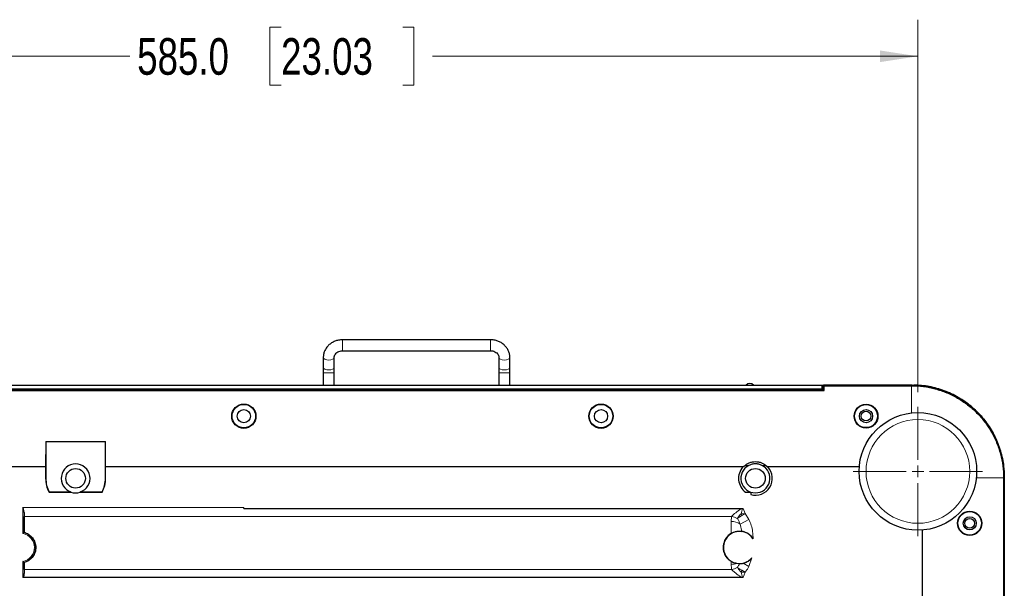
# Model space of a CAD drawing. Header units: millimetres. Extents: x 0 to 1118, y 0 to 864.
# Tile 12 of 117: x 216 to 301, y 306 to 355. Entities that reach past the tile are written whole.
import ezdxf

# ---------------------------------------------------------------- set-up
doc = ezdxf.new("R2010")
doc.units = ezdxf.units.MM
doc.styles.add('SLDTEXTSTYLE0', font='TXT', dxfattribs={"width": 0.75})
doc.dimstyles.new('SLDDIMSTYLE0', dxfattribs={"dimtxt": 3.175, "dimasz": 3.302, "dimexe": 0, "dimexo": 0.0625, "dimgap": 0.79375, "dimtad": 0, "dimtih": 1, "dimtoh": 1, "dimdec": 1, "dimlfac": 5, "dimrnd": 1e-09, "dimzin": 4, "dimdsep": 46, "dimtxsty": 'SLDTEXTSTYLE0', "dimsah": 1, "dimcen": 0.09, "dimadec": 0, "dimazin": 1, "dimtfac": 1, "dimtdec": 1, "dimtofl": 0, "dimtmove": 0, "dimatfit": 3, "dimfxl": 1, "dimfrac": 2, "dimtolj": 1, "dimtzin": 12, "dimarcsym": 0})

# ---------------------------------------------------------------- blocks, each defined once
blk = doc.blocks.new('_D_16')
at = {"color": 7, "linetype": 'Continuous', "lineweight": 0}
for p, q in [((176.967, 322.987), (176.967, 355.313)), ((238.7, 354.658), (237.733, 354.658)), ((237.733, 354.658), (237.733, 349.618)), ((249.257, 354.658), (250.225, 354.658)), ((250.225, 354.658), (250.225, 349.618)), ((293.967, 322.987), (293.967, 355.313)), ((176.967, 352.138), (225.563, 352.138)), ((293.967, 352.138), (251.838, 352.138)), ((237.733, 349.618), (238.7, 349.618)), ((250.225, 349.618), (249.257, 349.618))]:
    blk.add_line(p, q, dxfattribs=at)
at = {"color": 7, "linetype": 'Continuous', "lineweight": 18}
for points in [[(176.967, 352.138), (180.269, 351.63), (180.269, 352.646)], [(293.967, 352.138), (290.665, 352.646), (290.665, 351.63)]]:
    blk.add_solid(points, dxfattribs=at)
at = {"color": 7, "linetype": 'Continuous', "lineweight": 18, "char_height": 3.175, "attachment_point": 1, "style": 'SLDTEXTSTYLE0'}
for s, insert in [('585.0', (226.209, 353.711)), ('23.03', (238.7, 353.711))]:
    blk.add_mtext(s, dxfattribs=dict(at, insert=insert))
blk = doc.blocks.new('SW_CENTERMARKSYMBOL_1')
at = {"color": 0, "linetype": 'Continuous', "lineweight": 18}
for p, q in [((0, 1.016), (0, 5.608)), ((-1.016, 0), (-5.608, 0)), ((0, 0), (-0.508, 0)), ((0, 0), (0, 0.508)), ((0, 0), (0, -0.508)), ((0, 0), (0.508, 0)), ((1.016, 0), (5.608, 0)), ((0, -1.016), (0, -5.608))]:
    blk.add_line(p, q, dxfattribs=at)

msp = doc.modelspace()

# ---------------------------------------------------------------- linework, layer by layer
at = {"color": 7, "linetype": 'Continuous', "lineweight": 25}
for p, q in [((256.8794, 327.5351), (244.0394, 327.5351)), ((244.0394, 326.5826), (256.8794, 326.5826)), ((242.3632, 325.9942), (242.3632, 325.139)), ((243.3157, 325.139), (243.3157, 325.9942)), ((257.6032, 325.9942), (257.6032, 325.139)), ((258.5557, 325.139), (258.5557, 325.9942)), ((242.3632, 325.139), (242.3632, 324.6776)), ((243.3157, 324.6776), (243.3157, 325.139)), ((257.6032, 325.139), (257.6032, 324.6776)), ((258.5557, 324.6776), (258.5557, 325.139)), ((242.3632, 324.6776), (242.3632, 323.6091)), ((243.3157, 323.6091), (243.3157, 324.6776)), ((257.6032, 324.6776), (257.6032, 323.6091)), ((258.5557, 323.6091), (258.5557, 324.6776)), ((215.1049, 323.1466), (285.83, 323.1466)), ((215.164, 323.1916), (285.7692, 323.1916)), ((216.6223, 323.2211), (215.2117, 323.2211)), ((215.2731, 323.2805), (285.6618, 323.2805)), ((215.2786, 323.6091), (285.6562, 323.6091)), ((216.6223, 323.2211), (216.6312, 323.23)), ((216.6223, 323.1916), (216.6223, 323.2211)), ((283.9009, 323.2369), (217.0312, 323.2369)), ((284.3097, 323.2211), (284.3008, 323.23)), ((285.7232, 323.2211), (284.3097, 323.2211)), ((284.3097, 323.2211), (284.3097, 323.1916)), ((285.6618, 323.2805), (285.6562, 323.6091)), ((285.6562, 323.6091), (285.7166, 323.6091)), ((285.6618, 323.2805), (285.7069, 323.2369)), ((285.7232, 323.2211), (285.7069, 323.2369)), ((285.7166, 323.6091), (285.7232, 323.2211)), ((285.7166, 323.6091), (293.3674, 323.6091)), ((285.7692, 323.5091), (285.7709, 323.6057)), ((285.7692, 323.3608), (285.7692, 323.5091)), ((285.7692, 323.3608), (285.7692, 323.2074)), ((285.7692, 323.2074), (285.7692, 323.1916)), ((285.83, 323.1466), (285.7692, 323.2074)), ((285.7709, 323.6057), (285.8274, 323.5491)), ((293.4652, 323.6057), (285.7709, 323.6057)), ((285.83, 323.1466), (285.8274, 323.5491)), ((285.8274, 323.5491), (293.4087, 323.5491)), ((293.3674, 323.6091), (293.3675, 323.6057)), ((218.2814, 318.7024), (218.2674, 316.5044)), ((218.2814, 318.7024), (223.4535, 318.7024)), ((218.2814, 318.7024), (218.2814, 315.5091)), ((223.4674, 316.5044), (223.4535, 318.7024)), ((223.4535, 315.5091), (223.4535, 318.7024)), ((218.2674, 316.5044), (182.0521, 316.5044)), ((218.2674, 316.5044), (218.2674, 315.5091)), ((223.4674, 315.5091), (223.4674, 316.5044)), ((278.7881, 316.5044), (223.4674, 316.5044)), ((279.3005, 316.6356), (278.884, 316.5672)), ((280.8508, 316.5672), (280.4343, 316.6356)), ((288.8828, 316.5044), (280.9468, 316.5044)), ((301.4075, 315.5503), (301.4075, 268.3506)), ((301.464, 315.6069), (301.464, 268.3597)), ((301.4674, 315.6103), (301.4674, 314.4213)), ((218.5602, 314.3105), (218.5687, 314.3244)), ((218.5602, 314.3105), (220.4644, 314.3105)), ((218.5687, 314.3244), (220.4667, 314.3244)), ((220.4644, 314.3105), (220.4667, 314.3244)), ((221.2682, 314.3244), (221.2705, 314.3105)), ((221.2682, 314.3244), (223.1662, 314.3244)), ((221.2705, 314.3105), (223.1747, 314.3105)), ((223.1662, 314.3244), (223.1747, 314.3105)), ((279.0196, 314.3105), (279.4674, 314.3105)), ((279.4674, 314.3105), (279.4674, 314.0965)), ((301.4674, 314.4213), (301.464, 314.4213)), ((301.4674, 314.1073), (301.464, 314.1109)), ((301.4674, 314.1073), (301.4674, 269.7109)), ((235.4674, 312.9044), (235.4674, 312.9726)), ((235.4674, 312.9044), (278.7916, 312.9044)), ((216.3958, 312.5385), (216.3958, 310.803)), ((216.3958, 310.803), (216.4062, 310.8217)), ((216.3958, 310.803), (216.3958, 310.803)), ((294.3627, 268.3506), (294.3627, 311.0244)), ((216.3958, 308.2152), (216.3958, 308.2152)), ((216.3958, 308.2152), (216.3958, 307.2702)), ((216.3958, 308.2152), (216.4028, 308.2026)), ((278.4804, 308.1013), (278.2462, 308.1183)), ((278.7916, 306.9044), (216.2958, 306.9044))]:
    msp.add_line(p, q, dxfattribs=at)
at = {"color": 7, "linetype": 'Continuous', "lineweight": 18}
for p, q in [((244.0394, 326.8391), (244.0394, 327.5351)), ((256.8794, 326.8391), (256.8794, 327.5351)), ((244.0394, 326.5826), (244.0394, 326.8391)), ((256.8794, 326.5826), (256.8794, 326.8391)), ((242.8394, 324.6776), (242.3632, 324.6776)), ((243.3157, 324.6776), (242.8394, 324.6776)), ((257.6032, 324.6776), (258.0794, 324.6776)), ((258.0794, 324.6776), (258.5557, 324.6776)), ((217.0312, 323.2369), (215.228, 323.2369)), ((216.6312, 323.1916), (216.6312, 323.23)), ((217.0312, 323.2369), (217.0312, 323.1916)), ((285.7069, 323.2369), (283.9009, 323.2369)), ((283.9009, 323.1916), (283.9009, 323.2369)), ((284.3008, 323.23), (284.3008, 323.1916)), ((293.4087, 323.5491), (293.4652, 323.6057)), ((293.4087, 323.5491), (293.4087, 321.1455)), ((218.2814, 315.5091), (218.2674, 315.5091)), ((223.4535, 315.5091), (223.4674, 315.5091)), ((301.4075, 315.5503), (299.0016, 315.5503)), ((301.464, 315.6069), (301.4075, 315.5503)), ((301.464, 315.6103), (301.4674, 315.6103)), ((216.2958, 312.9726), (235.4674, 312.9726)), ((216.2958, 310.7241), (216.2958, 312.9726)), ((278.6157, 312.4431), (278.7481, 312.9044)), ((278.7916, 312.9044), (278.9689, 312.4445)), ((216.3981, 312.2064), (277.809, 312.2064)), ((279.3091, 311.9359), (278.5383, 311.5412)), ((278.9689, 312.4445), (278.6157, 312.4431)), ((278.6157, 312.4431), (278.6943, 312.2784)), ((278.9689, 312.4445), (278.6943, 312.2784)), ((278.9689, 312.4445), (279.3091, 311.9359)), ((277.7674, 310.735), (277.7674, 311.7661)), ((278.6786, 310.9073), (278.5383, 311.5412)), ((279.5662, 308.6138), (279.3091, 307.8728)), ((216.2958, 306.9044), (216.2958, 308.2941)), ((277.7674, 308.0427), (277.7674, 308.2904)), ((279.3091, 307.8728), (278.7905, 308.1384)), ((216.3981, 307.6023), (277.809, 307.6023)), ((278.6943, 307.5303), (278.6157, 307.3655)), ((278.7481, 306.9044), (278.6157, 307.3655)), ((278.9689, 307.3643), (278.6157, 307.3655)), ((278.9689, 307.3643), (278.6943, 307.5303)), ((278.9689, 307.3643), (278.7916, 306.9044))]:
    msp.add_line(p, q, dxfattribs=at)
at = {"color": 7, "linetype": 'Continuous', "lineweight": 18, "flags": 128}
for points in [[(242.8394, 325.7745), (242.6572, 325.7912), (242.5027, 325.8388), (242.3994, 325.9101), (242.3632, 325.9942), (242.3632, 325.9943)], [(243.3156, 325.9906), (243.2794, 325.9101), (243.1762, 325.8388), (243.0217, 325.7912), (242.8394, 325.7745)], [(257.6032, 325.9941), (257.6394, 325.9101), (257.7427, 325.8388), (257.8972, 325.7912), (258.0794, 325.7745)], [(258.0794, 325.7745), (258.2617, 325.7912), (258.4162, 325.8388), (258.5194, 325.9101), (258.5557, 325.9942), (258.5557, 325.9943)], [(242.8394, 324.9193), (242.6572, 324.936), (242.5027, 324.9836), (242.3994, 325.0549), (242.3632, 325.139)], [(243.3157, 325.139), (243.2794, 325.0549), (243.1762, 324.9836), (243.0217, 324.936), (242.8394, 324.9193)], [(257.6032, 325.139), (257.6394, 325.0549), (257.7427, 324.9836), (257.8972, 324.936), (258.0794, 324.9193)], [(258.0794, 324.9193), (258.2617, 324.936), (258.4162, 324.9836), (258.5194, 325.0549), (258.5557, 325.139)]]:
    msp.add_lwpolyline(points, dxfattribs=at)
at = {"color": 7, "linetype": 'Continuous', "lineweight": 25}
for centre, radius in [((235.4674, 320.9091), 1.02), ((235.4674, 320.9091), 0.57), ((266.4674, 320.9091), 1.02), ((266.4674, 320.9091), 0.57), ((289.4674, 320.9091), 1), ((289.4674, 320.9091), 0.57), ((289.4674, 320.9091), 0.42), ((293.9674, 316.1091), 5.1), ((220.8674, 315.5091), 0.85), ((279.8674, 315.5091), 0.85), ((298.4673, 311.6091), 1.02), ((298.4673, 311.6091), 0.57), ((298.4673, 311.6091), 0.42)]:
    msp.add_circle(centre, radius, dxfattribs=at)
at = {"color": 7, "linetype": 'Continuous', "lineweight": 18}
msp.add_circle((293.9674, 316.1091), 4.5, dxfattribs=at)
at = {"color": 7, "linetype": 'Continuous', "lineweight": 25}
for centre, radius, start, end in [((279.3822, 323.2588), 0.4763, 46.738097, 133.261903), ((220.8674, 315.5091), 1.2506, 288.689275, 251.310725), ((279.8674, 315.5091), 1.4682, 137.320312, 234.727833), ((279.8674, 315.5091), 1.2611, 116.713675, 63.286325), ((279.8674, 315.5091), 1.4682, 254.189985, 42.679688), ((220.8674, 315.5091), 2.6, 180, 207.452621), ((220.8674, 315.5091), 2.586, 180, 207.264866), ((220.8674, 315.5091), 2.586, 332.735134, 0), ((220.8674, 315.5091), 2.6, 332.547379, 0), ((220.8674, 315.5091), 1.2646, 251.415118, 288.584882), ((278.4899, 309.5091), 1.4, 31.948958, 320.244822)]:
    msp.add_arc(centre, radius, start, end, dxfattribs=at)
at = {"color": 7, "linetype": 'Continuous', "lineweight": 18}
for centre, radius, start, end in [((277.615, 310.8935), 1.3271, 59.33533, 81.596258), ((277.8039, 310.4577), 1.3089, 55.871864, 91.596532), ((216.045, 309.5091), 1.2406, 281.666203, 78.333797), ((216.045, 309.5091), 1.3406, 285.171524, 74.828476), ((277.7747, 309.5498), 1.5071, 269.723498, 288.228479), ((277.615, 308.9152), 1.3271, 278.403742, 300.66467)]:
    msp.add_arc(centre, radius, start, end, dxfattribs=at)
at = {"color": 7, "linetype": 'Continuous', "lineweight": 25}
for centre, major_axis, ratio, start_param, end_param in [((217.0312, 323.2299), (0.4, 0), 0.0174551, 1.5707937, 3.1241374), ((283.9009, 323.2299), (0.4, 0), 0.0174551, 0.0174553, 1.570799), ((293.6001, 315.7417), (7.4444, -3.0077), 0.9760362, 1.9628381, 1.963267), ((279.8674, 314.6993), (0, 2.1485), 0.9262531, 0.5168669, 0.573249), ((279.8674, 314.6993), (0, 2.1485), 0.9262531, 5.7099364, 5.7663184), ((293.6001, 315.7417), (-3.0077, 7.4444), 0.9760362, 4.3199183, 4.3203472), ((216.4037, 312.9726), (0, 1), 0.0087269, 2.019817, 2.4437072), ((216.3812, 309.9044), (0, 3.0045), 0.0087269, 5.0226598, 5.5852999), ((216.3812, 309.9044), (0, 3.0045), 0.0087269, 3.8394781, 4.1102274), ((216.4037, 306.8361), (0, 1), 0.0087269, 0.6978855, 1.1217757)]:
    msp.add_ellipse(centre, major_axis=major_axis, ratio=ratio, start_param=start_param, end_param=end_param, dxfattribs=at)
for centre, major_axis in [((235.4674, 320.9024), (0, 1.0549)), ((266.4674, 320.9024), (0, 1.0549)), ((289.4674, 320.9025), (0, 1.0349)), ((298.4606, 311.6091), (1.0568, 0))]:
    msp.add_ellipse(centre, major_axis=major_axis, ratio=0.9999798, dxfattribs=at)
for points, knots in [([(244.0394, 327.5351), (243.9746, 327.533), (243.8002, 327.5275), (243.5205, 327.4695), (243.216, 327.3485), (242.9424, 327.1734), (242.7114, 326.9519), (242.5324, 326.6927), (242.4134, 326.4069), (242.3674, 326.169), (242.3641, 326.0312), (242.3632, 325.9942)], [0, 0, 0, 0, 0.0748418, 0.2013108, 0.3281339, 0.4549282, 0.5813455, 0.7069866, 0.8315268, 0.9548647, 1, 1, 1, 1]), ([(258.5557, 325.9942), (258.5531, 326.0582), (258.5465, 326.2217), (258.481, 326.4797), (258.3508, 326.7533), (258.1655, 326.9981), (257.9328, 327.2058), (257.6603, 327.3692), (257.3575, 327.481), (257.0918, 327.5296), (256.9313, 327.5338), (256.8794, 327.5351)], [0, 0, 0, 0, 0.0781101, 0.1997464, 0.3213447, 0.4433503, 0.5661567, 0.6899303, 0.8146385, 0.940137, 1, 1, 1, 1]), ([(243.3157, 325.9942), (243.3166, 326.0153), (243.3198, 326.0933), (243.3618, 326.2197), (243.4689, 326.3667), (243.6224, 326.4843), (243.8123, 326.5608), (243.9574, 326.5819), (244.0313, 326.5825), (244.0394, 326.5826)], [0, 0, 0, 0, 0.07603849, 0.28142392, 0.45465053, 0.63878807, 0.8161571, 0.97965415, 1, 1, 1, 1]), ([(256.8794, 326.5826), (256.9105, 326.5816), (257.0105, 326.5784), (257.1753, 326.5389), (257.3504, 326.4494), (257.4858, 326.3264), (257.574, 326.1815), (257.6016, 326.0684), (257.603, 326.005), (257.6032, 325.9942)], [0, 0, 0, 0, 0.0772209, 0.2487405, 0.4205965, 0.5937948, 0.7712352, 0.9610497, 1, 1, 1, 1]), ([(293.4087, 323.5491), (293.7576, 323.5358), (294.4556, 323.5092), (295.4845, 323.2966), (296.478, 322.9612), (297.4189, 322.4965), (298.2913, 321.9136), (299.0801, 321.2217), (299.772, 320.4329), (300.3548, 319.5606), (300.8195, 318.6196), (301.1549, 317.6262), (301.3676, 316.5972), (301.3942, 315.8993), (301.4075, 315.5503)], [0, 0, 0, 0, 0.0833334, 0.1666668, 0.2500001, 0.3333334, 0.4166667, 0.5, 0.5833333, 0.6666666, 0.7499999, 0.8333332, 0.9166666, 1, 1, 1, 1]), ([(293.4687, 323.6057), (293.7531, 323.5965), (294.4805, 323.5731), (295.6478, 323.3396), (296.91, 322.8688), (298.0855, 322.1829), (299.1198, 321.3184), (299.9934, 320.2926), (300.6795, 319.1477), (301.1677, 317.8935), (301.4253, 316.6985), (301.4528, 315.9266), (301.464, 315.6103)], [0, 0, 0, 0, 0.0679943, 0.1739185, 0.2829152, 0.3888397, 0.497837, 0.603732, 0.7096265, 0.8154745, 0.9243896, 1, 1, 1, 1]), ([(301.4674, 315.6103), (301.4552, 315.9426), (301.4268, 316.7179), (301.1645, 317.9152), (300.6799, 319.1573), (299.9863, 320.3126), (299.1091, 321.3356), (298.0629, 322.2046), (296.8964, 322.8801), (295.6217, 323.3516), (294.5193, 323.5676), (293.8463, 323.5977), (293.6287, 323.6075)], [0, 0, 0, 0, 0.0804021, 0.1876163, 0.2948112, 0.4019966, 0.5122902, 0.6194805, 0.7297792, 0.8369705, 0.9472691, 1, 1, 1, 1]), ([(278.884, 316.5672), (279.028, 316.6768), (279.2439, 316.8412), (279.5965, 316.9418), (279.8674, 316.9689), (280.1383, 316.9418), (280.4909, 316.8412), (280.7068, 316.6768), (280.8508, 316.5672)], [0, 0, 0, 0, 0.2512271, 0.3766215, 0.5, 0.623294, 0.7487729, 1, 1, 1, 1]), ([(280.4343, 316.6356), (280.3439, 316.6735), (280.1639, 316.749), (279.8674, 316.7793), (279.571, 316.749), (279.391, 316.6735), (279.3006, 316.6356)], [0, 0, 0, 0, 0.2510776, 0.5, 0.7489224, 1, 1, 1, 1]), ([(216.3958, 312.5385), (216.3893, 312.598), (216.3739, 312.7389), (216.323, 312.8867), (216.2961, 312.9717), (216.2958, 312.9726)], [0, 0, 0, 0, 0.4191685, 0.993855, 1, 1, 1, 1]), ([(216.3958, 310.803), (216.3948, 310.8022), (216.3928, 310.8007), (216.3801, 310.7909), (216.3594, 310.7749), (216.3304, 310.7521), (216.3073, 310.7335), (216.2961, 310.7243), (216.2958, 310.7241)], [0, 0, 0, 0, 0.1623723, 0.3242133, 0.4984396, 0.7535498, 0.994892, 1, 1, 1, 1]), ([(216.4062, 310.8217), (216.4336, 310.8136), (216.6014, 310.7641), (216.8942, 310.6054), (217.2072, 310.2715), (217.3916, 309.8494), (217.4264, 309.4073), (217.3278, 308.9928), (217.1487, 308.6938), (216.9017, 308.4399), (216.6646, 308.2852), (216.4619, 308.2212), (216.4028, 308.2026)], [0, 0, 0, 0, 0.0238472, 0.1457364, 0.2733897, 0.4008181, 0.5199324, 0.6354871, 0.758399, 0.8201446, 0.9475837, 1, 1, 1, 1]), ([(277.7674, 310.735), (277.742, 310.7194), (277.5882, 310.6251), (277.3489, 310.399), (277.1285, 310.0041), (277.0372, 309.5356), (277.1157, 309.041), (277.3588, 308.5901), (277.6312, 308.3903), (277.7674, 308.2904)], [0, 0, 0, 0, 0.0300681, 0.1814899, 0.3251591, 0.4754553, 0.646175, 0.823103, 1, 1, 1, 1]), ([(277.7674, 310.735), (277.8676, 310.7843), (278.0678, 310.8829), (278.3629, 310.9297), (278.5693, 310.9245), (278.6491, 310.912), (278.6786, 310.9073)], [0, 0, 0, 0, 0.2780659, 0.55616712, 0.83549167, 1, 1, 1, 1]), ([(279.6778, 310.2499), (279.5972, 310.3582), (279.4485, 310.5578), (279.1529, 310.7568), (278.8912, 310.8631), (278.7424, 310.8958), (278.6892, 310.9054), (278.6786, 310.9073)], [0, 0, 0, 0, 0.27383638, 0.50472622, 0.73650638, 0.94743267, 1, 1, 1, 1]), ([(278.7905, 308.1384), (278.8207, 308.146), (278.9726, 308.1841), (279.2666, 308.3115), (279.4665, 308.5132), (279.5662, 308.6138)], [0, 0, 0, 0, 0.11038187, 0.55620723, 1, 1, 1, 1]), ([(216.3958, 308.2152), (216.3948, 308.216), (216.3928, 308.2175), (216.3801, 308.2273), (216.3594, 308.2433), (216.3304, 308.2661), (216.3073, 308.2847), (216.2961, 308.2939), (216.2958, 308.2941)], [0, 0, 0, 0, 0.1623723, 0.3242133, 0.4984396, 0.7535498, 0.994892, 1, 1, 1, 1]), ([(278.2462, 308.1183), (278.1382, 308.1416), (277.9805, 308.1757), (277.8186, 308.2628), (277.7674, 308.2904)], [0, 0, 0, 0, 0.683936, 1, 1, 1, 1]), ([(278.4804, 308.1013), (278.554, 308.1044), (278.6485, 308.1084), (278.7647, 308.1329), (278.7905, 308.1384)], [0, 0, 0, 0, 0.7775811, 1, 1, 1, 1]), ([(216.3958, 307.2702), (216.3894, 307.2107), (216.3764, 307.0908), (216.3371, 306.9669), (216.3173, 306.9044)], [0, 0, 0, 0, 0.4958303, 1, 1, 1, 1])]:
    msp.add_open_spline(points, degree=3, knots=knots, dxfattribs=at)
at = {"color": 7, "linetype": 'Continuous', "lineweight": 18}
for points, knots in [([(277.809, 312.2064), (277.8171, 312.2171), (277.8767, 312.2962), (278.0983, 312.49), (278.3968, 312.7097), (278.6095, 312.8607), (278.671, 312.9044)], [0, 0, 0, 0, 0.04612518, 0.33980741, 0.80901482, 1, 1, 1, 1]), ([(277.7674, 311.7661), (277.7676, 311.7976), (277.7684, 311.9576), (277.7909, 312.0956), (277.809, 312.2064)], [0, 0, 0, 0, 0.1971572, 1, 1, 1, 1]), ([(278.2919, 312.0351), (278.3392, 312.095), (278.4339, 312.215), (278.555, 312.367), (278.6157, 312.4431)], [0, 0, 0, 0, 0.4991067, 1, 1, 1, 1]), ([(278.6943, 312.2784), (278.6186, 312.2327), (278.467, 312.141), (278.3504, 312.0704), (278.2919, 312.0351)], [0, 0, 0, 0, 0.4985865, 1, 1, 1, 1]), ([(278.5383, 311.5412), (278.5128, 311.6169), (278.4613, 311.7696), (278.3787, 311.9385), (278.3072, 312.018), (278.2919, 312.0351)], [0, 0, 0, 0, 0.4355756, 0.8788831, 1, 1, 1, 1]), ([(279.3091, 311.9359), (279.3811, 311.7697), (279.5273, 311.4322), (279.6377, 310.8595), (279.6639, 310.4618), (279.6778, 310.2499)], [0, 0, 0, 0, 0.3118655, 0.6334237, 1, 1, 1, 1]), ([(277.809, 307.6023), (277.7971, 307.6644), (277.7713, 307.7993), (277.7688, 307.9573), (277.7674, 308.0427)], [0, 0, 0, 0, 0.4601541, 1, 1, 1, 1]), ([(278.2919, 307.7737), (278.3489, 307.8519), (278.4247, 307.9558), (278.4694, 308.0725), (278.4804, 308.1013)], [0, 0, 0, 0, 0.7532398, 1, 1, 1, 1]), ([(278.2919, 307.7737), (278.3504, 307.7383), (278.467, 307.6677), (278.6187, 307.576), (278.6943, 307.5303)], [0, 0, 0, 0, 0.5014149, 1, 1, 1, 1]), ([(278.6157, 307.3655), (278.5551, 307.4417), (278.434, 307.5937), (278.3392, 307.7137), (278.2919, 307.7737)], [0, 0, 0, 0, 0.5008936, 1, 1, 1, 1]), ([(279.3091, 307.8728), (279.2659, 307.7921), (279.1693, 307.6115), (279.0402, 307.4523), (278.9689, 307.3643)], [0, 0, 0, 0, 0.44710549, 1, 1, 1, 1]), ([(278.671, 306.9044), (278.6095, 306.948), (278.3968, 307.099), (278.0983, 307.3188), (277.8767, 307.5126), (277.8171, 307.5916), (277.809, 307.6023)], [0, 0, 0, 0, 0.190985, 0.6601925, 0.9538747, 1, 1, 1, 1])]:
    msp.add_open_spline(points, degree=3, knots=knots, dxfattribs=at)

# ---------------------------------------------------------------- block references
at = {"color": 7, "linetype": 'Continuous', "lineweight": 0}
msp.add_blockref('SW_CENTERMARKSYMBOL_1', (293.9674, 316.1091), dxfattribs=at)

# ---------------------------------------------------------------- dimensions: what is measured, and where the dimension line sits
at = {"color": 7, "linetype": 'Continuous', "lineweight": 18}
dim = msp.add_linear_dim(base=(293.9674, 352.138), p1=(176.9674, 321.7171), p2=(293.9674, 321.7171), dimstyle='SLDDIMSTYLE0', dxfattribs=at)
dim.commit()
dim.dimension.update_dxf_attribs({"geometry": '_D_16', "text_midpoint": (238.7005, 352.138), "dimtype": 160})

doc.saveas('drawing.dxf')
